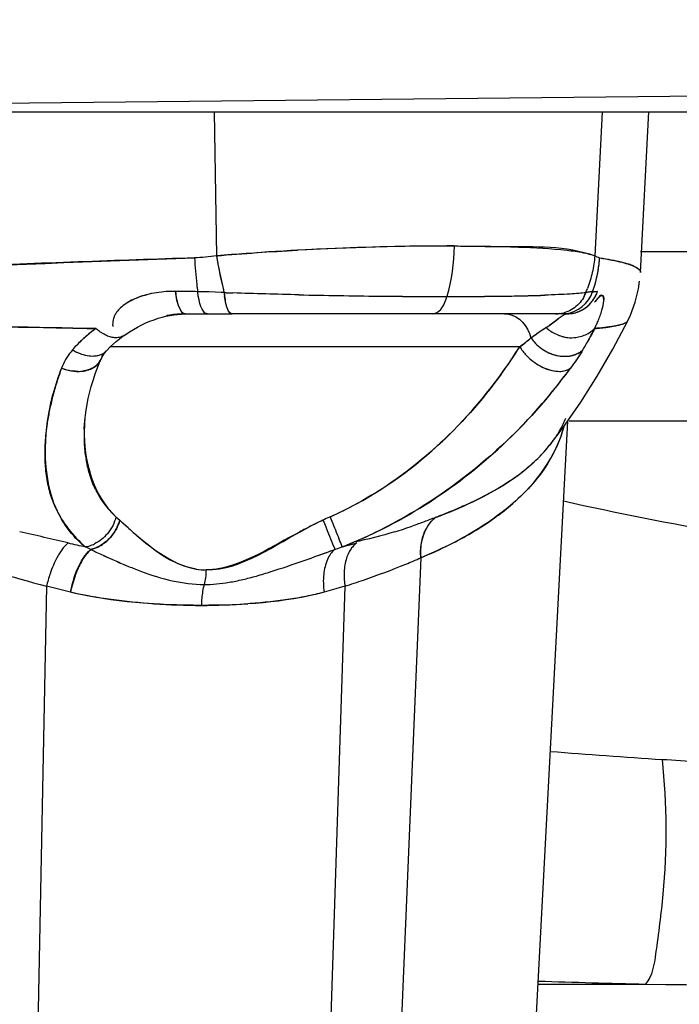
# Model space of a CAD drawing. Header units: inches. Extents: x 22575 to 24734, y 6028 to 6659.
# Tile 148 of 163: x 24688.58 to 24690.12, y 6489.54 to 6491.84. Entities that reach past the tile are written whole.
import ezdxf

# ---------------------------------------------------------------- set-up
doc = ezdxf.new("R2010")
doc.units = ezdxf.units.IN
doc.header["$LTSCALE"] = 0.5
doc.header["$MEASUREMENT"] = 0

# ---------------------------------------------------------------- blocks, each defined once
blk = doc.blocks.new('Flygt Small 7 MGD')
at = {"color": 6, "linetype": 'Continuous'}
for p, q in [((24703.6017, 6488.661), (24698.8958, 6488.6112)), ((24698.4218, 6488.6112), (24709.0766, 6488.6112)), ((24701.2311, 6488.6108), (24701.2365, 6488.2743)), ((24702.1382, 6488.6108), (24702.121, 6488.2743)), ((24702.2279, 6488.2353), (24702.2476, 6488.6109)), ((24702.3884, 6488.2838), (24702.2279, 6488.2838)), ((24702.2035, 6488.2537), (24702.2044, 6488.2534)), ((24702.2035, 6488.2537), (24702.2042, 6488.2534)), ((24702.2154, 6488.1657), (24702.2234, 6488.1974)), ((24702.2234, 6488.1974), (24702.2257, 6488.2153)), ((24701.1519, 6488.1908), (24701.1404, 6488.1911)), ((24701.1663, 6488.1908), (24701.1519, 6488.1908)), ((24701.1937, 6488.1804), (24701.1923, 6488.1904)), ((24701.2055, 6488.1902), (24701.1923, 6488.1904)), ((24701.219, 6488.1899), (24701.2055, 6488.1902)), ((24701.2328, 6488.1894), (24701.219, 6488.1899)), ((24702.1115, 6488.1804), (24702.1158, 6488.1904)), ((24702.1274, 6488.1911), (24702.1143, 6488.1903)), ((24701.2627, 6488.1491), (24701.2605, 6488.1549)), ((24702.2042, 6488.1356), (24702.2154, 6488.1657)), ((24701.1543, 6488.1382), (24701.1638, 6488.1384)), ((24701.1638, 6488.1384), (24701.2728, 6488.1384)), ((24701.2653, 6488.1441), (24701.2627, 6488.1491)), ((24701.2676, 6488.1412), (24701.2653, 6488.1441)), ((24702.0546, 6488.1384), (24702.0291, 6488.1384)), ((24702.0507, 6488.1375), (24702.049, 6488.1366)), ((24702.0521, 6488.138), (24702.0507, 6488.1375)), ((24702.0546, 6488.1384), (24702.0521, 6488.138)), ((24702.1979, 6488.1224), (24702.2042, 6488.1356)), ((24700.8615, 6488.106), (24700.9005, 6488.1053)), ((24700.9005, 6488.1053), (24700.9328, 6488.1047)), ((24700.9328, 6488.1047), (24700.9545, 6488.1043)), ((24701.0422, 6488.1022), (24701.0517, 6488.1076)), ((24702.0295, 6488.1224), (24702.0154, 6488.1119)), ((24702.0355, 6488.1271), (24702.0295, 6488.1224)), ((24702.1503, 6488.1075), (24702.1519, 6488.1077)), ((24702.1504, 6488.1076), (24702.1519, 6488.1078)), ((24702.1519, 6488.1078), (24702.1649, 6488.1098)), ((24702.1629, 6488.0557), (24702.198, 6488.1225)), ((24702.1922, 6488.1175), (24702.1941, 6488.1185)), ((24701.0205, 6488.0882), (24701.0204, 6488.0882)), ((24701.0205, 6488.0882), (24701.033, 6488.0966)), ((24701.0205, 6488.0882), (24701.033, 6488.0965)), ((24701.033, 6488.0965), (24701.0422, 6488.1022)), ((24701.9684, 6488.0927), (24701.9716, 6488.0823)), ((24701.9759, 6488.0852), (24701.9716, 6488.0823)), ((24701.9456, 6488.0618), (24700.9882, 6488.0618)), ((24700.9746, 6488.0469), (24700.9791, 6488.0523)), ((24700.9791, 6488.0523), (24700.979, 6488.0523)), ((24702.0812, 6488.0359), (24702.0816, 6488.0364)), ((24702.0843, 6488.0406), (24702.0846, 6488.0411)), ((24702.0873, 6488.0453), (24702.0876, 6488.0456)), ((24702.0902, 6488.0499), (24702.0904, 6488.0501)), ((24702.1268, 6487.9928), (24702.1629, 6488.0557)), ((24700.9595, 6488.016), (24700.9644, 6488.0285)), ((24700.9662, 6488.0328), (24700.9661, 6488.0326)), ((24702.0679, 6488.0167), (24702.0681, 6488.0169)), ((24702.0713, 6488.0215), (24702.0716, 6488.0219)), ((24702.0747, 6488.0263), (24702.0751, 6488.0268)), ((24702.078, 6488.0311), (24702.0784, 6488.0317)), ((24700.9486, 6487.9852), (24700.9528, 6487.9984)), ((24700.9362, 6487.9403), (24700.9434, 6487.9689)), ((24700.9434, 6487.9689), (24700.9486, 6487.9852)), ((24700.9312, 6487.9136), (24700.9362, 6487.9403)), ((24700.9282, 6487.8891), (24700.9298, 6487.902)), ((24700.9298, 6487.902), (24700.9312, 6487.9136)), ((24700.9271, 6487.8693), (24700.9282, 6487.8891)), ((24700.9271, 6487.8693), (24700.9282, 6487.8891)), ((24701.9767, 6486.3442), (24702.0577, 6487.8879)), ((24702.4091, 6487.8879), (24702.0608, 6487.8879)), ((24700.9271, 6487.869), (24700.9271, 6487.8693)), ((24702.0153, 6487.831), (24702.0469, 6487.8724)), ((24702.0154, 6487.8312), (24702.0153, 6487.831)), ((24701.0011, 6487.6641), (24701.0098, 6487.6561)), ((24700.8893, 6487.6028), (24700.8333, 6487.6158)), ((24701.714, 6487.568), (24701.6626, 6486.3441)), ((24700.8388, 6487.5013), (24700.816, 6486.3441)), ((24700.8698, 6487.4935), (24700.8573, 6487.4966)), ((24700.8822, 6487.4905), (24700.8698, 6487.4935)), ((24700.8947, 6487.4875), (24700.8822, 6487.4905)), ((24701.5365, 6487.5013), (24701.499, 6486.3441)), ((24701.515, 6487.4951), (24701.5042, 6487.492)), ((24701.5258, 6487.4982), (24701.515, 6487.4951)), ((24701.5365, 6487.5013), (24701.5258, 6487.4982)), ((24701.9885, 6486.5705), (24702.2396, 6486.5705))]:
    blk.add_line(p, q, dxfattribs=at)
at = {"color": 7, "linetype": 'Continuous'}
for p, q in [((24701.1519, 6488.1911), (24701.1403, 6488.1914)), ((24701.1519, 6488.1909), (24701.1404, 6488.1911)), ((24701.1692, 6488.1907), (24701.1519, 6488.1911)), ((24701.1924, 6488.1901), (24701.1692, 6488.1907)), ((24702.0291, 6488.1384), (24701.2728, 6488.1384)), ((24702.0521, 6488.138), (24702.0546, 6488.1384)), ((24700.9328, 6488.1047), (24700.9003, 6488.1053)), ((24700.9545, 6488.1043), (24700.9328, 6488.1047)), ((24701.9716, 6488.0823), (24701.9759, 6488.0852)), ((24701.489, 6487.6579), (24701.4852, 6487.6561)), ((24701.4929, 6487.6597), (24701.489, 6487.6579)), ((24701.4967, 6487.6615), (24701.4929, 6487.6597)), ((24701.5068, 6487.6529), (24701.5024, 6487.6641)), ((24701.5078, 6487.601), (24701.5118, 6487.5905)), ((24701.5118, 6487.5905), (24701.5129, 6487.5874)), ((24701.5129, 6487.5874), (24701.5305, 6487.5937))]:
    blk.add_line(p, q, dxfattribs=at)
at = {"color": 6, "linetype": 'Continuous'}
for points in [[(24701.1923, 6488.1904), (24701.1865, 6488.1906), (24701.1808, 6488.1907), (24701.175, 6488.1908), (24701.1692, 6488.1908), (24701.1663, 6488.1908)], [(24701.2055, 6488.1447), (24701.2026, 6488.1495), (24701.1999, 6488.1556), (24701.1975, 6488.1628), (24701.1954, 6488.1711), (24701.1937, 6488.1804)], [(24701.254, 6488.1885), (24701.2469, 6488.1888), (24701.2328, 6488.1894)], [(24702.0915, 6488.1556), (24702.0992, 6488.1628), (24702.1059, 6488.1711), (24702.1115, 6488.1804)], [(24702.1143, 6488.1903), (24702.1127, 6488.1902), (24702.1111, 6488.19), (24702.1094, 6488.1899), (24702.1076, 6488.1896), (24702.1058, 6488.1894), (24702.1039, 6488.1891), (24702.102, 6488.1888), (24702.1, 6488.1885)], [(24702.0435, 6488.1384), (24702.0538, 6488.1391), (24702.0639, 6488.1412), (24702.0737, 6488.1447), (24702.0829, 6488.1495), (24702.0915, 6488.1556)], [(24701.0806, 6488.1214), (24701.0901, 6488.125), (24701.0995, 6488.1282)], [(24701.0995, 6488.1282), (24701.1088, 6488.1309), (24701.118, 6488.1332)], [(24701.118, 6488.1332), (24701.1272, 6488.135), (24701.1363, 6488.1365), (24701.1453, 6488.1375), (24701.1542, 6488.1382)], [(24701.2149, 6488.1384), (24701.2117, 6488.1391), (24701.2085, 6488.1412), (24701.2055, 6488.1447)], [(24701.9098, 6488.1384), (24701.9189, 6488.1377), (24701.9279, 6488.1353), (24701.9365, 6488.1314), (24701.9446, 6488.126), (24701.9519, 6488.1194), (24701.9584, 6488.1115), (24701.9639, 6488.1025), (24701.9684, 6488.0927)], [(24701.0517, 6488.1076), (24701.0614, 6488.1127), (24701.071, 6488.1173), (24701.0806, 6488.1214)], [(24700.9791, 6488.0523), (24700.9883, 6488.062), (24701.0019, 6488.0742), (24701.0174, 6488.0861), (24701.0204, 6488.0882)], [(24700.8864, 6488.0365), (24700.8835, 6488.0317), (24700.8808, 6488.0269), (24700.8783, 6488.022), (24700.876, 6488.017), (24700.874, 6488.0119)], [(24700.8996, 6488.0545), (24700.8961, 6488.0501), (24700.8927, 6488.0457), (24700.8894, 6488.0411), (24700.8864, 6488.0365)], [(24700.9662, 6488.0328), (24700.967, 6488.0347), (24700.9704, 6488.0408), (24700.9746, 6488.0469)], [(24700.9528, 6487.9984), (24700.9643, 6488.0285), (24700.9661, 6488.0327)], [(24702.0469, 6487.8724), (24702.0886, 6487.9323), (24702.1268, 6487.9928)], [(24700.8573, 6487.4966), (24700.8449, 6487.4997), (24700.8388, 6487.5013)], [(24701.5042, 6487.492), (24701.4932, 6487.489), (24701.4877, 6487.4875)]]:
    blk.add_lwpolyline(points, dxfattribs=at)
at = {"color": 7, "linetype": 'Continuous'}
for points in [[(24702.0843, 6488.0406), (24702.0812, 6488.0359), (24702.078, 6488.0311), (24702.0747, 6488.0263), (24702.0713, 6488.0215), (24702.0679, 6488.0167), (24702.0644, 6488.0119)], [(24702.0931, 6488.0545), (24702.0902, 6488.0499), (24702.0873, 6488.0453), (24702.0843, 6488.0406)], [(24701.5024, 6487.6641), (24701.5005, 6487.6632), (24701.4967, 6487.6615)]]:
    blk.add_lwpolyline(points, dxfattribs=at)
at = {"color": 6, "linetype": 'Continuous'}
blk.add_circle((24703.7492, 6495.3041), 10.6496, dxfattribs=at)
for centre, radius, start, end in [((24703.7492, 6494.6348), 11.5158, 92.40024, 267.59984), ((24703.7492, 6495.3041), 10.8465, 92.54966, 87.45034), ((24703.7492, 6495.3041), 10.8234, 92.54964, 87.45036), ((24703.7492, 6495.3041), 10.4602, 105.90433, 254.09567), ((24703.7492, 6495.3041), 10.303, 105.90432, 254.09568), ((24703.7492, 6495.3041), 10.5118, 181.55693, 256.85125), ((24701.7924, 6481.3975), 6.8998, 90.00262, 93.05463), ((24703.6435, 6414.0155), 74.2948, 91.896511, 92.316895), ((24702.0987, 6488.4061), 0.8723, 188.6955, 193.8265), ((24701.8489, 6488.2864), 0.2837, 343.8688, 354.7843), ((24702.1524, 6488.1077), 0.1547, 70.7238, 71.3584), ((24702.2204, 6488.2357), 0.00756, 6.6582, 14.1016), ((24702.2206, 6488.2357), 0.00733, 357.0179, 6.6337), ((24701.8554, 6488.2844), 0.2769, 340.1571, 342.0212), ((24701.8523, 6488.2854), 0.2801, 342.0208, 343.8649), ((24701.1335, 6487.9552), 0.2359, 99.1292, 104.8404), ((24701.135, 6487.947), 0.2442, 93.872, 99.1751), ((24701.1339, 6487.9653), 0.2259, 88.3593, 93.9101), ((24701.4711, 6493.2788), 5.0949, 267.5587, 267.7898), ((24701.4711, 6493.278), 5.0942, 267.5584, 267.7896), ((24701.4747, 6488.2105), 0.2218, 185.6989, 188.2143), ((24701.4477, 6488.2066), 0.1945, 188.1945, 190.8273), ((24701.8296, 6506.3422), 18.1634, 268.73535, 269.32638), ((24701.8295, 6506.3402), 18.1614, 268.73531, 269.3264), ((24701.7775, 6502.4107), 14.2314, 269.34976, 269.79125), ((24701.7775, 6502.41), 14.2308, 269.34975, 269.79126), ((24701.7755, 6501.8479), 13.6686, 269.79096, 269.99879), ((24701.7755, 6501.8476), 13.6684, 269.79095, 269.99879), ((24701.7755, 6499.2299), 11.0507, 269.99867, 270.51766), ((24701.7755, 6499.2296), 11.0503, 269.99866, 270.51766), ((24701.8118, 6495.0066), 6.8272, 270.53349, 270.91886), ((24701.8118, 6495.0061), 6.8267, 270.5335, 270.91889), ((24701.8382, 6493.3365), 5.1569, 270.9227, 271.4048), ((24701.8382, 6493.3363), 5.1567, 270.9227, 271.4048), ((24701.8664, 6492.1997), 4.0197, 271.4011, 271.9621), ((24701.8664, 6492.1994), 4.0195, 271.401, 271.9621), ((24702.028, 6488.2157), 0.0769, 331.3462, 339.2771), ((24702.0528, 6488.2166), 0.0788, 332.8896, 333.1048), ((24702.0541, 6488.2153), 0.077, 301.8421, 309.9383), ((24702.0535, 6488.216), 0.0779, 309.9409, 317.6459), ((24702.053, 6488.2164), 0.0785, 325.0526, 325.4791), ((24701.1656, 6487.8752), 0.2633, 93.4992, 100.0047), ((24701.164, 6487.8959), 0.2425, 91.4146, 93.4377), ((24701.1638, 6487.9049), 0.2336, 89.9967, 91.4121), ((24702.0546, 6488.2141), 0.0757, 277.8989, 285.8865), ((24702.0545, 6488.2146), 0.0762, 285.8661, 301.8887), ((24701.5639, 6525.3569), 37.2575, 268.18878, 268.91973), ((24701.1321, 6487.8524), 0.3082, 125.1815, 126.7173), ((24701.0382, 6488.1147), 0.0448, 171.9275, 181.6251), ((24701.0408, 6488.1147), 0.0474, 181.6069, 186.9609), ((24702.7368, 6486.9929), 1.3312, 123.23, 124.0789), ((24701.8604, 6488.3307), 0.2681, 303.2279, 305.3269), ((24701.7784, 6488.2645), 0.3775, 334.0764, 334.8892), ((24702.1769, 6488.1472), 0.0334, 295.4758, 297.1235), ((24701.1266, 6487.8592), 0.2994, 131.1375, 132.4262), ((24701.1287, 6487.8569), 0.3026, 128.8284, 131.1359), ((24701.1307, 6487.8543), 0.3059, 126.7165, 128.829), ((24700.4009, 6490.042), 2.5115, 308.4727, 308.7128), ((24703.2495, 6486.2367), 2.2448, 124.3156, 124.566), ((24703.0176, 6486.5764), 1.8335, 124.0526, 124.315), ((24702.066, 6488.1634), 0.0807, 274.8192, 284.5719), ((24701.6538, 6488.3275), 0.5171, 331.1991, 332.5668), ((24701.7252, 6488.2905), 0.4366, 332.5632, 334.0595), ((24701.1153, 6487.8704), 0.2836, 137.8286, 139.5074), ((24701.12, 6487.8661), 0.2899, 134.5527, 137.8231), ((24701.1243, 6487.8617), 0.296, 132.4245, 134.5573), ((24700.8615, 6488.7504), 1.2844, 325.8371, 327.5759), ((24700.9035, 6489.4067), 1.7014, 307.7731, 308.2857), ((24700.621, 6489.765), 2.1577, 308.2782, 308.4722), ((24701.5504, 6488.3848), 0.6353, 328.6682, 331.1627), ((24702.0587, 6488.0907), 0.0499, 302.3759, 313.5058), ((24700.9233, 6488.0543), 0.0484, 298.0862, 310.1452), ((24700.8884, 6488.7321), 1.2518, 324.0678, 325.8377), ((24700.9157, 6488.115), 0.1113, 247.9518, 254.7105), ((24700.9141, 6488.1088), 0.1048, 254.6609, 261.9587), ((24700.9122, 6488.0897), 0.0857, 270.2047, 278.5348), ((24700.8574, 6488.905), 1.5015, 320.8441, 323.4981), ((24700.9716, 6488.8124), 1.3545, 318.3493, 320.8319), ((24701.3307, 6487.8073), 0.4962, 171.9769, 177.1481), ((24701.3818, 6487.8008), 0.5477, 171.2021, 172.0463), ((24701.3859, 6487.8568), 0.459, 176.2881, 178.4361), ((24701.8246, 6487.9894), 0.2475, 330.515, 337.5045), ((24701.7386, 6487.9612), 0.3222, 342.3347, 344.5759), ((24701.3499, 6487.8577), 0.423, 178.4767, 180.9224), ((24701.3235, 6487.8574), 0.3966, 180.9344, 182.3137), ((24701.8008, 6488.0035), 0.2752, 324.7852, 327.6166), ((24701.8119, 6487.9964), 0.262, 327.6181, 330.5432), ((24701.7676, 6488.0286), 0.3168, 318.5458, 321.4251), ((24701.7823, 6488.0167), 0.2979, 321.463, 323.5551), ((24701.7912, 6488.0102), 0.2868, 323.5607, 324.7954), ((24701.2448, 6487.8505), 0.3175, 188.2605, 189.2267), ((24701.7433, 6488.0503), 0.3494, 314.3709, 318.5212), ((24701.204, 6487.8099), 0.3694, 182.7039, 183.6657), ((24701.6818, 6488.1167), 0.4399, 307.7793, 311.3444), ((24701.7141, 6488.0799), 0.391, 311.359, 314.3875), ((24701.6467, 6488.1618), 0.4971, 305.1497, 307.7944), ((24701.5587, 6488.2958), 0.6574, 299.5216, 301.8261), ((24701.6058, 6488.2203), 0.5684, 301.8057, 305.1286), ((24701.1512, 6487.8238), 0.2198, 205.8565, 206.9436), ((24701.1475, 6487.8219), 0.2157, 206.9399, 209.3624), ((24701.1406, 6487.8179), 0.2078, 209.3389, 216.4473), ((24701.5056, 6488.3902), 0.7658, 296.5242, 299.5005), ((24701.0819, 6487.7879), 0.2449, 199.135, 201.8432), ((24701.0754, 6487.7853), 0.2379, 201.8512, 205.3565), ((24701.1389, 6487.8169), 0.2058, 216.4992, 227.9518), ((24701.1305, 6488.4981), 0.9132, 294.0367, 298.1853), ((24701.4497, 6488.5013), 0.8901, 294.6768, 296.5484), ((24703.7492, 6495.3041), 7.7912, 257.38568, 260.1979), ((24701.5395, 6488.1474), 0.5972, 304.8426, 309.4674), ((24702.365, 6485.8425), 2.0157, 116.5365, 117.1715), ((24702.1713, 6486.2305), 1.5821, 115.6998, 116.5377), ((24697.2847, 6472.3499), 15.6729, 76.91356, 77.1286), ((24702.6413, 6485.3034), 2.6215, 117.1649, 117.5187), ((24701.111, 6488.6643), 1.1499, 293.9267, 296.5537), ((24701.3503, 6488.6205), 1.037, 286.9995, 289.3582), ((24701.5958, 6490.6654), 3.1431, 257.0114, 257.7644), ((24701.1225, 6488.6381), 1.1212, 291.3353, 293.929), ((24701.0972, 6489.2828), 1.7437, 284.6434, 285.5352), ((24701.2992, 6488.5647), 1.0796, 292.5964, 296.572), ((24700.1416, 6486.006), 1.7726, 63.1459, 63.6022), ((24701.7334, 6489.2279), 1.8213, 244.2536, 245.262), ((24697.473, 6498.7714), 11.8913, 289.6622, 289.86049), ((24701.0794, 6489.3507), 1.814, 284.4002, 284.6475), ((24701.8487, 6487.5815), 0.1354, 180.4003, 185.7428), ((24701.6444, 6489.0347), 1.6086, 245.2629, 246.4125), ((24701.6114, 6488.9611), 1.5279, 245.2327, 247.6554), ((24701.5835, 6488.8953), 1.4564, 246.4135, 247.6853), ((24700.9602, 6489.3109), 1.899, 289.0582, 292.2389), ((24701.0607, 6489.0624), 1.631, 292.275, 293.6141), ((24701.1451, 6487.4297), 0.3146, 161.3024, 164.073), ((24701.2119, 6487.6787), 0.1392, 260.342, 269.9143), ((24701.7084, 6487.527), 0.1738, 178.8229, 183.6138), ((24701.1334, 6487.4329), 0.3025, 164.0533, 166.9321), ((24701.7115, 6487.5271), 0.1769, 183.5856, 188.3791), ((24700.8913, 6489.5055), 2.1055, 287.8452, 289.1007), ((24701.2001, 6489.1588), 1.7021, 266.2832, 270.0186), ((24701.4308, 6487.4506), 0.2302, 174.3144, 178.4827), ((24701.2024, 6489.0416), 1.5849, 269.9349, 273.8648), ((24703.5549, 6506.4952), 19.441, 265.46307, 266.23466), ((24704.1593, 6515.4072), 28.3732, 266.19871, 266.54869), ((24703.162, 6522.5509), 35.9922, 268.13226, 268.5315), ((24703.7492, 6606.0751), 119.5141, 269.276274, 270.723726)]:
    blk.add_arc(centre, radius, start, end, dxfattribs=at)
at = {"color": 7, "linetype": 'Continuous'}
for centre, radius, start, end in [((24701.7862, 6481.7488), 6.5486, 89.94829, 94.81515), ((24702.0311, 6488.3104), 0.8473, 182.7606, 186.9702), ((24702.1069, 6488.4077), 0.8806, 188.7152, 189.3582), ((24701.8553, 6488.2857), 0.2772, 354.8024, 356.6651), ((24702.1147, 6488.409), 0.8885, 189.3579, 189.9951), ((24702.0884, 6488.4039), 0.8617, 189.9668, 193.8476), ((24701.849, 6488.2864), 0.2836, 342.0351, 352.959), ((24701.8521, 6488.286), 0.2805, 352.9601, 354.8029), ((24701.961, 6488.3023), 0.7768, 187.0083, 187.7003), ((24701.9324, 6488.2985), 0.7479, 187.7006, 188.3068), ((24702.0003, 6488.3829), 0.7712, 193.8954, 194.5979), ((24701.8435, 6488.2962), 0.2781, 337.2138, 339.2501), ((24701.8552, 6488.2845), 0.2771, 340.1567, 342.0133), ((24701.4749, 6488.2105), 0.2219, 185.6993, 188.1744), ((24701.9909, 6489.4467), 1.2627, 275.674, 276.2085), ((24702.0528, 6488.2166), 0.0788, 325.0496, 332.8896), ((24702.0518, 6488.2171), 0.0799, 332.8787, 341.0314), ((24702.0538, 6488.2156), 0.0774, 302.079, 317.6692), ((24702.053, 6488.2164), 0.0785, 317.6501, 325.0526), ((24701.1639, 6487.9017), 0.2368, 90.0086, 92.6668), ((24702.0283, 6488.2147), 0.0763, 278.1671, 285.8003), ((24702.0545, 6488.2144), 0.076, 270.035, 302.1235), ((24701.149, 6487.8304), 0.3359, 125.3776, 126.8506), ((24702.6224, 6487.1664), 1.1234, 123.1989, 123.4239), ((24701.1342, 6487.8497), 0.3117, 126.7911, 132.9499), ((24700.7036, 6489.662), 2.0257, 307.8178, 308.7527), ((24702.9411, 6486.6875), 1.6986, 123.497, 124.6279), ((24701.5389, 6488.3923), 0.6489, 328.6353, 329.2526), ((24701.5752, 6488.3708), 0.6068, 329.2451, 330.5162), ((24700.959, 6488.1464), 0.1094, 237.1737, 243.4588), ((24701.4777, 6487.7809), 0.6465, 159.067, 164.8426), ((24700.9629, 6488.8207), 1.3666, 320.4634, 323.7105), ((24701.3912, 6487.8565), 0.4643, 175.6482, 178.427), ((24701.739, 6487.9611), 0.3219, 340.8443, 344.5967), ((24701.1306, 6488.4979), 0.913, 294.0364, 298.3191), ((24700.9241, 6487.6773), 0.0884, 338.9234, 346.1036), ((24702.2333, 6486.1038), 1.7232, 115.7313, 117.0743), ((24701.0737, 6487.7771), 0.2332, 220.7201, 231.8354), ((24701.11, 6488.6649), 1.1507, 291.4351, 295.4403), ((24700.9154, 6487.6738), 0.0814, 287.6683, 295.8595), ((24700.9177, 6487.6667), 0.074, 279.3212, 287.6614)]:
    blk.add_arc(centre, radius, start, end, dxfattribs=at)
at = {"color": 6, "linetype": 'Continuous'}
for points, knots in [([(24692.8973, 6495.2987), (24692.8966, 6493.9614), (24693.4005, 6491.2602), (24695.5714, 6487.7792), (24698.8545, 6485.3192), (24701.5034, 6484.5877), (24702.836, 6484.4751)], [0, 0, 0, 0, 0.249994, 0.499995, 0.749999, 1, 1, 1, 1]), ([(24703.267, 6483.3399), (24701.927, 6483.3961), (24699.238, 6483.9887), (24695.7673, 6486.2186), (24693.2713, 6489.5341), (24692.49, 6492.2117), (24692.349, 6493.5681)], [0, 0, 0, 0, 0.248074, 0.497134, 0.747753, 1, 1, 1, 1]), ([(24701.2365, 6488.2743), (24701.2278, 6488.273), (24701.2106, 6488.271), (24701.1933, 6488.2698), (24701.1848, 6488.2696)], [0, 0, 0, 0, 0.506188, 1, 1, 1, 1]), ([(24702.0553, 6488.2876), (24702.0684, 6488.2861), (24702.0905, 6488.283), (24702.1125, 6488.2778), (24702.121, 6488.2743)], [0, 0, 0, 0, 0.589437, 1, 1, 1, 1]), ([(24702.1321, 6488.2696), (24702.1302, 6488.2699), (24702.1263, 6488.2711), (24702.1228, 6488.2731), (24702.121, 6488.2743)], [0, 0, 0, 0, 0.469694, 1, 1, 1, 1]), ([(24702.1321, 6488.2696), (24702.1417, 6488.268), (24702.1594, 6488.265), (24702.1769, 6488.2612), (24702.1847, 6488.2593)], [0, 0, 0, 0, 0.546568, 1, 1, 1, 1]), ([(24702.1847, 6488.2593), (24702.1878, 6488.2585), (24702.1935, 6488.2569), (24702.1992, 6488.2552), (24702.2019, 6488.2543)], [0, 0, 0, 0, 0.528544, 1, 1, 1, 1]), ([(24702.2044, 6488.2534), (24702.2075, 6488.2523), (24702.2131, 6488.2501), (24702.2184, 6488.2473), (24702.2206, 6488.2458)], [0, 0, 0, 0, 0.556587, 1, 1, 1, 1]), ([(24702.2206, 6488.2458), (24702.2223, 6488.2447), (24702.2253, 6488.2424), (24702.2273, 6488.2391), (24702.2277, 6488.2375)], [0, 0, 0, 0, 0.569002, 1, 1, 1, 1]), ([(24701.0731, 6488.1832), (24701.0605, 6488.1799), (24701.0374, 6488.1716), (24701.0165, 6488.1578), (24701.0087, 6488.1496)], [0, 0, 0, 0, 0.53327, 1, 1, 1, 1]), ([(24701.1482, 6488.1559), (24701.1463, 6488.1608), (24701.143, 6488.1724), (24701.1411, 6488.1844), (24701.1404, 6488.1911)], [0, 0, 0, 0, 0.438229, 1, 1, 1, 1]), ([(24701.7407, 6488.1384), (24701.7483, 6488.1384), (24701.7658, 6488.1506), (24701.7723, 6488.1685), (24701.7752, 6488.1792)], [0, 0, 0, 0, 0.403548, 1, 1, 1, 1]), ([(24702.063, 6488.185), (24702.0539, 6488.1844), (24702.0343, 6488.1834), (24702.0146, 6488.1827), (24702.004, 6488.1823)], [0, 0, 0, 0, 0.462348, 1, 1, 1, 1]), ([(24702.063, 6488.185), (24702.0539, 6488.1844), (24702.0343, 6488.1834), (24702.0146, 6488.1827), (24702.004, 6488.1823)], [0, 0, 0, 0, 0.462348, 1, 1, 1, 1]), ([(24702.1, 6488.1885), (24702.0945, 6488.1877), (24702.0822, 6488.1863), (24702.0698, 6488.1854), (24702.063, 6488.185)], [0, 0, 0, 0, 0.449843, 1, 1, 1, 1]), ([(24702.1421, 6488.1689), (24702.1426, 6488.1733), (24702.1383, 6488.192), (24702.1253, 6488.172), (24702.1204, 6488.1656)], [0, 0, 0, 0, 0.356303, 1, 1, 1, 1]), ([(24702.132, 6488.1786), (24702.1301, 6488.177), (24702.1261, 6488.1728), (24702.1224, 6488.1683), (24702.1204, 6488.1656)], [0, 0, 0, 0, 0.418815, 1, 1, 1, 1]), ([(24702.1421, 6488.1689), (24702.1425, 6488.1728), (24702.1442, 6488.1837), (24702.1343, 6488.1805), (24702.132, 6488.1786)], [0, 0, 0, 0, 0.571345, 1, 1, 1, 1]), ([(24701.1638, 6488.1384), (24701.1605, 6488.1384), (24701.1532, 6488.144), (24701.15, 6488.1514), (24701.1482, 6488.1559)], [0, 0, 0, 0, 0.405825, 1, 1, 1, 1]), ([(24701.2605, 6488.1549), (24701.2597, 6488.1572), (24701.2583, 6488.1623), (24701.2572, 6488.1673), (24701.2567, 6488.17)], [0, 0, 0, 0, 0.473821, 1, 1, 1, 1]), ([(24702.1284, 6488.1213), (24702.132, 6488.1297), (24702.1375, 6488.1453), (24702.1415, 6488.1615), (24702.1421, 6488.1689)], [0, 0, 0, 0, 0.550148, 1, 1, 1, 1]), ([(24702.1284, 6488.1213), (24702.132, 6488.1297), (24702.1375, 6488.1453), (24702.1415, 6488.1615), (24702.1421, 6488.1689)], [0, 0, 0, 0, 0.550153, 1, 1, 1, 1]), ([(24700.998, 6488.1347), (24700.997, 6488.1325), (24700.9952, 6488.128), (24700.9941, 6488.1234), (24700.9938, 6488.121)], [0, 0, 0, 0, 0.500229, 1, 1, 1, 1]), ([(24700.998, 6488.1346), (24700.997, 6488.1325), (24700.9952, 6488.128), (24700.9941, 6488.1233), (24700.9938, 6488.121)], [0, 0, 0, 0, 0.500246, 1, 1, 1, 1]), ([(24701.0087, 6488.1496), (24701.0065, 6488.1473), (24701.0025, 6488.1426), (24700.9994, 6488.1373), (24700.998, 6488.1347)], [0, 0, 0, 0, 0.510286, 1, 1, 1, 1]), ([(24701.2702, 6488.1391), (24701.2698, 6488.1394), (24701.2688, 6488.14), (24701.268, 6488.1407), (24701.2676, 6488.1412)], [0, 0, 0, 0, 0.468777, 1, 1, 1, 1]), ([(24701.2728, 6488.1384), (24701.2724, 6488.1384), (24701.2715, 6488.1385), (24701.2706, 6488.1389), (24701.2702, 6488.1391)], [0, 0, 0, 0, 0.479735, 1, 1, 1, 1]), ([(24700.965, 6488.0959), (24700.9632, 6488.0972), (24700.9596, 6488.0999), (24700.9562, 6488.1028), (24700.9545, 6488.1043)], [0, 0, 0, 0, 0.49132, 1, 1, 1, 1]), ([(24700.965, 6488.0959), (24700.9632, 6488.0972), (24700.9596, 6488.0999), (24700.9562, 6488.1028), (24700.9545, 6488.1043)], [0, 0, 0, 0, 0.49132, 1, 1, 1, 1]), ([(24702.0073, 6488.1064), (24702.0107, 6488.1033), (24702.0182, 6488.0975), (24702.0265, 6488.0929), (24702.031, 6488.0909)], [0, 0, 0, 0, 0.479, 1, 1, 1, 1]), ([(24702.1107, 6488.0962), (24702.1124, 6488.0974), (24702.1157, 6488.1), (24702.1188, 6488.1028), (24702.1202, 6488.1043)], [0, 0, 0, 0, 0.510617, 1, 1, 1, 1]), ([(24702.1202, 6488.1043), (24702.1217, 6488.107), (24702.1245, 6488.1127), (24702.1271, 6488.1184), (24702.1284, 6488.1213)], [0, 0, 0, 0, 0.491222, 1, 1, 1, 1]), ([(24702.1202, 6488.1043), (24702.1255, 6488.1048), (24702.1356, 6488.1057), (24702.1457, 6488.1069), (24702.1504, 6488.1076)], [0, 0, 0, 0, 0.528301, 1, 1, 1, 1]), ([(24702.1649, 6488.1098), (24702.1684, 6488.1104), (24702.1748, 6488.1117), (24702.1811, 6488.1133), (24702.1839, 6488.1142)], [0, 0, 0, 0, 0.546124, 1, 1, 1, 1]), ([(24702.1839, 6488.1142), (24702.1853, 6488.1146), (24702.1878, 6488.1155), (24702.1902, 6488.1165), (24702.1913, 6488.117)], [0, 0, 0, 0, 0.535749, 1, 1, 1, 1]), ([(24700.9761, 6488.0893), (24700.9742, 6488.0903), (24700.9704, 6488.0923), (24700.9668, 6488.0947), (24700.965, 6488.0959)], [0, 0, 0, 0, 0.486753, 1, 1, 1, 1]), ([(24700.9761, 6488.0893), (24700.9742, 6488.0903), (24700.9704, 6488.0923), (24700.9668, 6488.0947), (24700.965, 6488.0959)], [0, 0, 0, 0, 0.486753, 1, 1, 1, 1]), ([(24700.9976, 6488.0829), (24700.9941, 6488.0832), (24700.9867, 6488.0847), (24700.9797, 6488.0875), (24700.9761, 6488.0893)], [0, 0, 0, 0, 0.461755, 1, 1, 1, 1]), ([(24700.9976, 6488.0829), (24700.9941, 6488.0832), (24700.9867, 6488.0847), (24700.9797, 6488.0875), (24700.9761, 6488.0893)], [0, 0, 0, 0, 0.461755, 1, 1, 1, 1]), ([(24701.0204, 6488.0882), (24701.0171, 6488.0859), (24701.0096, 6488.0828), (24701.0015, 6488.0825), (24700.9976, 6488.0829)], [0, 0, 0, 0, 0.499964, 1, 1, 1, 1]), ([(24701.0204, 6488.0882), (24701.0171, 6488.0859), (24701.0096, 6488.0828), (24701.0015, 6488.0825), (24700.9976, 6488.0829)], [0, 0, 0, 0, 0.499965, 1, 1, 1, 1]), ([(24701.9716, 6488.0823), (24701.9727, 6488.0806), (24701.975, 6488.0775), (24701.9775, 6488.0744), (24701.9788, 6488.0729)], [0, 0, 0, 0, 0.497133, 1, 1, 1, 1]), ([(24701.9716, 6488.0823), (24701.9727, 6488.0806), (24701.975, 6488.0775), (24701.9775, 6488.0744), (24701.9788, 6488.0729)], [0, 0, 0, 0, 0.497133, 1, 1, 1, 1]), ([(24702.031, 6488.0909), (24702.0375, 6488.0879), (24702.0512, 6488.0833), (24702.0656, 6488.0824), (24702.0728, 6488.083)], [0, 0, 0, 0, 0.497892, 1, 1, 1, 1]), ([(24702.031, 6488.0909), (24702.0396, 6488.087), (24702.0579, 6488.0814), (24702.0772, 6488.0829), (24702.0863, 6488.0853)], [0, 0, 0, 0, 0.499575, 1, 1, 1, 1]), ([(24702.0863, 6488.0853), (24702.0907, 6488.0864), (24702.0992, 6488.0894), (24702.1071, 6488.0938), (24702.1107, 6488.0962)], [0, 0, 0, 0, 0.511724, 1, 1, 1, 1]), ([(24701.9456, 6488.0618), (24701.9477, 6488.0583), (24701.9522, 6488.0513), (24701.9576, 6488.045), (24701.9604, 6488.042)], [0, 0, 0, 0, 0.490685, 1, 1, 1, 1]), ([(24701.9456, 6488.0618), (24701.9477, 6488.0583), (24701.9522, 6488.0513), (24701.9576, 6488.045), (24701.9604, 6488.042)], [0, 0, 0, 0, 0.490685, 1, 1, 1, 1]), ([(24701.9788, 6488.0729), (24701.983, 6488.0681), (24701.9924, 6488.0594), (24702.0032, 6488.0526), (24702.0088, 6488.0498)], [0, 0, 0, 0, 0.50877, 1, 1, 1, 1]), ([(24701.9788, 6488.0729), (24701.983, 6488.0681), (24701.9924, 6488.0594), (24702.0032, 6488.0526), (24702.0088, 6488.0498)], [0, 0, 0, 0, 0.50877, 1, 1, 1, 1]), ([(24700.9689, 6488.042), (24700.9686, 6488.0404), (24700.9679, 6488.0373), (24700.9668, 6488.0343), (24700.9662, 6488.0328)], [0, 0, 0, 0, 0.494719, 1, 1, 1, 1]), ([(24701.9604, 6488.042), (24701.9653, 6488.0368), (24701.9756, 6488.0276), (24701.9871, 6488.0201), (24701.9929, 6488.017)], [0, 0, 0, 0, 0.518727, 1, 1, 1, 1]), ([(24701.9604, 6488.042), (24701.9653, 6488.0368), (24701.9756, 6488.0276), (24701.9871, 6488.0201), (24701.9929, 6488.017)], [0, 0, 0, 0, 0.518727, 1, 1, 1, 1]), ([(24702.0088, 6488.0498), (24702.0126, 6488.0478), (24702.02, 6488.0446), (24702.0279, 6488.0423), (24702.0317, 6488.0414)], [0, 0, 0, 0, 0.520856, 1, 1, 1, 1]), ([(24702.0088, 6488.0498), (24702.0207, 6488.0437), (24702.0467, 6488.036), (24702.0744, 6488.0416), (24702.0854, 6488.0485)], [0, 0, 0, 0, 0.506065, 1, 1, 1, 1]), ([(24702.0317, 6488.0414), (24702.0371, 6488.0402), (24702.0486, 6488.0387), (24702.0601, 6488.0396), (24702.0658, 6488.0408)], [0, 0, 0, 0, 0.489298, 1, 1, 1, 1]), ([(24702.0658, 6488.0408), (24702.0693, 6488.0415), (24702.0761, 6488.0435), (24702.0824, 6488.0467), (24702.0854, 6488.0485)], [0, 0, 0, 0, 0.501151, 1, 1, 1, 1]), ([(24700.9611, 6488.0243), (24700.9601, 6488.0231), (24700.958, 6488.0206), (24700.9557, 6488.0184), (24700.9544, 6488.0174)], [0, 0, 0, 0, 0.493263, 1, 1, 1, 1]), ([(24700.966, 6488.0326), (24700.9654, 6488.0311), (24700.9639, 6488.0283), (24700.9621, 6488.0256), (24700.9611, 6488.0243)], [0, 0, 0, 0, 0.493214, 1, 1, 1, 1]), ([(24701.9929, 6488.017), (24701.9998, 6488.0132), (24702.0144, 6488.0069), (24702.0303, 6488.004), (24702.0381, 6488.004)], [0, 0, 0, 0, 0.50156, 1, 1, 1, 1]), ([(24701.9929, 6488.017), (24702.0044, 6488.0107), (24702.0276, 6488.0017), (24702.0552, 6488.0047), (24702.0644, 6488.0119)], [0, 0, 0, 0, 0.528103, 1, 1, 1, 1]), ([(24700.874, 6488.0119), (24700.8699, 6488.0008), (24700.8625, 6487.9786), (24700.856, 6487.9561), (24700.8531, 6487.9449)], [0, 0, 0, 0, 0.504769, 1, 1, 1, 1]), ([(24700.9125, 6488.0041), (24700.9103, 6488.0041), (24700.906, 6488.0042), (24700.9016, 6488.0047), (24700.8995, 6488.005)], [0, 0, 0, 0, 0.50228, 1, 1, 1, 1]), ([(24700.9362, 6488.0076), (24700.9344, 6488.007), (24700.9307, 6488.006), (24700.9269, 6488.0053), (24700.9249, 6488.005)], [0, 0, 0, 0, 0.495149, 1, 1, 1, 1]), ([(24700.946, 6488.0117), (24700.9445, 6488.0109), (24700.9413, 6488.0093), (24700.9379, 6488.0081), (24700.9362, 6488.0076)], [0, 0, 0, 0, 0.492753, 1, 1, 1, 1]), ([(24702.0381, 6488.004), (24702.043, 6488.0041), (24702.0523, 6488.0051), (24702.0609, 6488.0092), (24702.0644, 6488.0119)], [0, 0, 0, 0, 0.524588, 1, 1, 1, 1]), ([(24700.8531, 6487.9449), (24700.8505, 6487.9348), (24700.8458, 6487.9148), (24700.8421, 6487.8946), (24700.8406, 6487.8846)], [0, 0, 0, 0, 0.505335, 1, 1, 1, 1]), ([(24700.8351, 6487.832), (24700.8348, 6487.8254), (24700.8345, 6487.8122), (24700.8347, 6487.799), (24700.8351, 6487.7925)], [0, 0, 0, 0, 0.504239, 1, 1, 1, 1]), ([(24700.9306, 6487.8049), (24700.9297, 6487.8108), (24700.9283, 6487.823), (24700.9275, 6487.8352), (24700.9272, 6487.8414)], [0, 0, 0, 0, 0.495312, 1, 1, 1, 1]), ([(24700.8354, 6487.7863), (24700.8363, 6487.7727), (24700.8395, 6487.7461), (24700.8462, 6487.7201), (24700.8506, 6487.7076)], [0, 0, 0, 0, 0.507696, 1, 1, 1, 1]), ([(24700.9392, 6487.7648), (24700.9375, 6487.7705), (24700.9346, 6487.782), (24700.9323, 6487.7936), (24700.9314, 6487.7996)], [0, 0, 0, 0, 0.495749, 1, 1, 1, 1]), ([(24700.9534, 6487.7279), (24700.9505, 6487.7338), (24700.9453, 6487.7459), (24700.9411, 6487.7584), (24700.9392, 6487.7648)], [0, 0, 0, 0, 0.496643, 1, 1, 1, 1]), ([(24701.8213, 6487.6925), (24701.8096, 6487.6871), (24701.7855, 6487.6766), (24701.761, 6487.6669), (24701.7483, 6487.6622)], [0, 0, 0, 0, 0.488151, 1, 1, 1, 1]), ([(24701.0065, 6487.6457), (24701.0031, 6487.637), (24700.9937, 6487.6203), (24700.98, 6487.6069), (24700.9723, 6487.6014)], [0, 0, 0, 0, 0.49611, 1, 1, 1, 1]), ([(24701.0098, 6487.6561), (24701.0094, 6487.6543), (24701.0084, 6487.6508), (24701.0072, 6487.6474), (24701.0065, 6487.6457)], [0, 0, 0, 0, 0.491099, 1, 1, 1, 1]), ([(24701.7483, 6487.6622), (24701.7395, 6487.6589), (24701.7214, 6487.652), (24701.7033, 6487.6454), (24701.694, 6487.6422)], [0, 0, 0, 0, 0.490096, 1, 1, 1, 1]), ([(24701.7483, 6487.6622), (24701.7369, 6487.6535), (24701.7181, 6487.6275), (24701.7132, 6487.5966), (24701.7133, 6487.5806)], [0, 0, 0, 0, 0.472937, 1, 1, 1, 1]), ([(24700.8893, 6487.6028), (24700.8871, 6487.6009), (24700.8825, 6487.5966), (24700.8785, 6487.5918), (24700.8764, 6487.5891)], [0, 0, 0, 0, 0.461678, 1, 1, 1, 1]), ([(24700.9723, 6487.6014), (24700.9691, 6487.5991), (24700.9627, 6487.5951), (24700.9559, 6487.5919), (24700.9524, 6487.5906)], [0, 0, 0, 0, 0.512181, 1, 1, 1, 1]), ([(24701.5642, 6487.6028), (24701.563, 6487.6019), (24701.5605, 6487.6), (24701.5583, 6487.5979), (24701.5572, 6487.5968)], [0, 0, 0, 0, 0.48872, 1, 1, 1, 1]), ([(24700.8764, 6487.5891), (24700.8741, 6487.5861), (24700.8696, 6487.5796), (24700.8656, 6487.5729), (24700.8637, 6487.5692)], [0, 0, 0, 0, 0.476008, 1, 1, 1, 1]), ([(24700.9359, 6487.5809), (24700.9299, 6487.5741), (24700.9187, 6487.5573), (24700.9105, 6487.539), (24700.9067, 6487.5288)], [0, 0, 0, 0, 0.453195, 1, 1, 1, 1]), ([(24700.9423, 6487.5874), (24700.9412, 6487.5865), (24700.939, 6487.5844), (24700.9369, 6487.5821), (24700.9359, 6487.5809)], [0, 0, 0, 0, 0.480844, 1, 1, 1, 1]), ([(24700.9524, 6487.5906), (24700.9508, 6487.5899), (24700.9474, 6487.5887), (24700.944, 6487.5878), (24700.9423, 6487.5874)], [0, 0, 0, 0, 0.510958, 1, 1, 1, 1]), ([(24701.5508, 6487.5891), (24701.5455, 6487.5814), (24701.5372, 6487.5621), (24701.5349, 6487.5416), (24701.5347, 6487.5306)], [0, 0, 0, 0, 0.459975, 1, 1, 1, 1]), ([(24701.5572, 6487.5968), (24701.556, 6487.5956), (24701.5538, 6487.5931), (24701.5518, 6487.5905), (24701.5508, 6487.5891)], [0, 0, 0, 0, 0.489071, 1, 1, 1, 1]), ([(24700.8637, 6487.5692), (24700.8604, 6487.5633), (24700.8544, 6487.5506), (24700.8494, 6487.5374), (24700.8471, 6487.5306)], [0, 0, 0, 0, 0.483983, 1, 1, 1, 1]), ([(24700.9067, 6487.5288), (24700.9042, 6487.522), (24700.8997, 6487.5084), (24700.8962, 6487.4945), (24700.8947, 6487.4875)], [0, 0, 0, 0, 0.503373, 1, 1, 1, 1]), ([(24701.0305, 6487.5479), (24701.0355, 6487.5459), (24701.0455, 6487.5418), (24701.0556, 6487.538), (24701.0607, 6487.5361)], [0, 0, 0, 0, 0.497973, 1, 1, 1, 1]), ([(24701.2117, 6487.5395), (24701.2116, 6487.5334), (24701.2108, 6487.5219), (24701.2086, 6487.5105), (24701.2072, 6487.5052)], [0, 0, 0, 0, 0.523028, 1, 1, 1, 1]), ([(24701.2354, 6487.5414), (24701.2315, 6487.5408), (24701.2236, 6487.5398), (24701.2156, 6487.5395), (24701.2117, 6487.5395)], [0, 0, 0, 0, 0.504302, 1, 1, 1, 1]), ([(24701.3297, 6487.5253), (24701.3354, 6487.5269), (24701.3469, 6487.5303), (24701.3583, 6487.5339), (24701.3641, 6487.5357)], [0, 0, 0, 0, 0.4983, 1, 1, 1, 1]), ([(24701.2072, 6487.5052), (24701.2169, 6487.5053), (24701.2365, 6487.5065), (24701.2558, 6487.5091), (24701.2655, 6487.5107)], [0, 0, 0, 0, 0.49672, 1, 1, 1, 1]), ([(24701.2655, 6487.5107), (24701.2763, 6487.5125), (24701.2978, 6487.5168), (24701.319, 6487.5223), (24701.3297, 6487.5253)], [0, 0, 0, 0, 0.496569, 1, 1, 1, 1]), ([(24701.2655, 6487.5107), (24701.2763, 6487.5125), (24701.2978, 6487.5168), (24701.319, 6487.5223), (24701.3297, 6487.5253)], [0, 0, 0, 0, 0.496569, 1, 1, 1, 1]), ([(24701.2072, 6487.5052), (24701.2059, 6487.5), (24701.2037, 6487.4895), (24701.2022, 6487.4788), (24701.2017, 6487.4734)], [0, 0, 0, 0, 0.495961, 1, 1, 1, 1]), ([(24701.4877, 6487.4875), (24701.4737, 6487.4838), (24701.4455, 6487.4773), (24701.4169, 6487.4724), (24701.4026, 6487.4703)], [0, 0, 0, 0, 0.498138, 1, 1, 1, 1]), ([(24701.4026, 6487.4703), (24701.3872, 6487.468), (24701.3561, 6487.4641), (24701.3249, 6487.4614), (24701.3093, 6487.4603)], [0, 0, 0, 0, 0.497437, 1, 1, 1, 1]), ([(24702.2782, 6487.0962), (24702.2896, 6486.9918), (24702.2895, 6486.8367), (24702.2665, 6486.6657), (24702.2558, 6486.5897), (24702.2396, 6486.5705)], [0, 0, 0, 0, 0.594135, 0.857998, 1, 1, 1, 1])]:
    blk.add_open_spline(points, degree=3, knots=knots, dxfattribs=at)
for points in [[(24701.7921, 6488.2974), (24701.791, 6488.2576), (24701.7858, 6488.2176), (24701.7752, 6488.1792)], [(24701.7921, 6488.2974), (24701.8423, 6488.2974), (24701.8925, 6488.2968), (24701.9427, 6488.295)], [(24701.9427, 6488.295), (24701.9803, 6488.2936), (24702.0179, 6488.2918), (24702.0553, 6488.2876)], [(24701.2365, 6488.2743), (24701.2991, 6488.28), (24701.3619, 6488.2842), (24701.4247, 6488.2876)], [(24701.096, 6488.1881), (24701.0646, 6488.183), (24701.0306, 6488.1726), (24701.0086, 6488.1495)], [(24701.4287, 6488.1833), (24701.3773, 6488.1844), (24701.3259, 6488.1857), (24701.2746, 6488.1877)], [(24701.4287, 6488.1833), (24701.3773, 6488.1844), (24701.3259, 6488.1857), (24701.2746, 6488.1877)], [(24702.0291, 6488.1384), (24702.0358, 6488.1384), (24702.0425, 6488.1393), (24702.049, 6488.1412)], [(24701.902, 6487.9975), (24701.8127, 6487.8743), (24701.6959, 6487.7651), (24701.5618, 6487.6932)], [(24701.625, 6487.6358), (24701.76, 6487.7032), (24701.8833, 6487.7995), (24701.9837, 6487.9122)], [(24701.9191, 6487.6863), (24701.9751, 6487.7325), (24702.0237, 6487.7943), (24702.0457, 6487.8634)], [(24700.8604, 6487.6834), (24700.8766, 6487.6493), (24700.9013, 6487.6186), (24700.9297, 6487.5937)], [(24701.1885, 6487.5414), (24701.1188, 6487.5533), (24701.0617, 6487.6079), (24701.0098, 6487.656)], [(24701.7821, 6487.5991), (24701.8162, 6487.6162), (24701.8494, 6487.6354), (24701.8807, 6487.6572)], [(24701.4301, 6487.6283), (24701.3671, 6487.5955), (24701.3056, 6487.5526), (24701.2354, 6487.5414)], [(24701.6535, 6487.6289), (24701.6219, 6487.6192), (24701.5898, 6487.6113), (24701.5575, 6487.6047)], [(24701.3641, 6487.5357), (24701.4141, 6487.5516), (24701.4635, 6487.5696), (24701.5129, 6487.5874)], [(24700.5973, 6487.568), (24700.6779, 6487.5462), (24700.7583, 6487.5237), (24700.8388, 6487.5013)], [(24701.0607, 6487.5361), (24701.1074, 6487.5186), (24701.1573, 6487.5061), (24701.2072, 6487.5052)], [(24700.9898, 6487.4702), (24700.9579, 6487.4746), (24700.9261, 6487.4801), (24700.8947, 6487.4875)], [(24701.0897, 6487.4603), (24701.0563, 6487.4625), (24701.023, 6487.4657), (24700.9898, 6487.4702)]]:
    blk.add_open_spline(points, degree=3, dxfattribs=at)
at = {"color": 7, "linetype": 'Continuous'}
for points, knots in [([(24701.7921, 6488.2974), (24701.8308, 6488.2974), (24701.9399, 6488.2938), (24702.0543, 6488.2995), (24702.121, 6488.2743)], [0, 0, 0, 0, 0.352249, 1, 1, 1, 1]), ([(24699.3868, 6488.1968), (24699.5203, 6488.2009), (24700.1198, 6488.2197), (24700.7187, 6488.2553), (24701.1848, 6488.2696)], [0, 0, 0, 0, 0.222641, 1, 1, 1, 1]), ([(24702.121, 6488.2743), (24702.1199, 6488.2612), (24702.1159, 6488.2352), (24702.1083, 6488.21), (24702.1036, 6488.1977)], [0, 0, 0, 0, 0.499651, 1, 1, 1, 1]), ([(24702.1321, 6488.2696), (24702.1412, 6488.2684), (24702.1581, 6488.2657), (24702.1748, 6488.2621), (24702.1823, 6488.2602)], [0, 0, 0, 0, 0.542928, 1, 1, 1, 1]), ([(24702.1823, 6488.2602), (24702.1942, 6488.2572), (24702.2097, 6488.2535), (24702.2282, 6488.2409), (24702.2279, 6488.2353)], [0, 0, 0, 0, 0.685548, 1, 1, 1, 1]), ([(24701.1404, 6488.1911), (24701.1418, 6488.1786), (24701.1442, 6488.161), (24701.1565, 6488.1384), (24701.1638, 6488.1384)], [0, 0, 0, 0, 0.6334, 1, 1, 1, 1]), ([(24701.2728, 6488.1384), (24701.2679, 6488.1384), (24701.2587, 6488.1556), (24701.2567, 6488.1688), (24701.2552, 6488.179)], [0, 0, 0, 0, 0.32457, 1, 1, 1, 1]), ([(24702.1, 6488.1885), (24702.0958, 6488.1774), (24702.0822, 6488.1567), (24702.0605, 6488.1445), (24702.049, 6488.1412)], [0, 0, 0, 0, 0.497642, 1, 1, 1, 1]), ([(24700.9003, 6488.1053), (24700.7614, 6488.1078), (24700.2509, 6488.1184), (24699.741, 6488.1487), (24699.3693, 6488.1591)], [0, 0, 0, 0, 0.271988, 1, 1, 1, 1]), ([(24701.1528, 6488.1382), (24701.1472, 6488.1379), (24701.1359, 6488.137), (24701.1248, 6488.1353), (24701.1193, 6488.1344)], [0, 0, 0, 0, 0.503244, 1, 1, 1, 1]), ([(24702.0391, 6488.1391), (24702.0374, 6488.1389), (24702.0341, 6488.1385), (24702.0308, 6488.1384), (24702.0291, 6488.1384)], [0, 0, 0, 0, 0.505049, 1, 1, 1, 1]), ([(24702.0355, 6488.1272), (24702.0386, 6488.1296), (24702.0438, 6488.1336), (24702.0495, 6488.1372), (24702.0521, 6488.138)], [0, 0, 0, 0, 0.591165, 1, 1, 1, 1]), ([(24702.0073, 6488.1064), (24702.0127, 6488.1099), (24702.0222, 6488.1167), (24702.0314, 6488.1239), (24702.0355, 6488.1272)], [0, 0, 0, 0, 0.54603, 1, 1, 1, 1]), ([(24702.1202, 6488.1043), (24702.1177, 6488.0991), (24702.1123, 6488.0883), (24702.1065, 6488.0777), (24702.1034, 6488.0721)], [0, 0, 0, 0, 0.475904, 1, 1, 1, 1]), ([(24702.1926, 6488.1177), (24702.1846, 6488.1134), (24702.1599, 6488.1085), (24702.1356, 6488.1057), (24702.1202, 6488.1043)], [0, 0, 0, 0, 0.370525, 1, 1, 1, 1]), ([(24702.1982, 6488.1225), (24702.1977, 6488.1215), (24702.196, 6488.1197), (24702.1939, 6488.1184), (24702.1926, 6488.1177)], [0, 0, 0, 0, 0.429884, 1, 1, 1, 1]), ([(24700.8997, 6488.0545), (24700.9031, 6488.0586), (24700.9103, 6488.0666), (24700.9179, 6488.0741), (24700.9219, 6488.0778)], [0, 0, 0, 0, 0.496309, 1, 1, 1, 1]), ([(24700.9211, 6488.0439), (24700.9192, 6488.0445), (24700.9155, 6488.046), (24700.9119, 6488.0477), (24700.9101, 6488.0486)], [0, 0, 0, 0, 0.492025, 1, 1, 1, 1]), ([(24700.9532, 6488.0396), (24700.9482, 6488.039), (24700.9372, 6488.0392), (24700.9266, 6488.0419), (24700.9211, 6488.0439)], [0, 0, 0, 0, 0.457567, 1, 1, 1, 1]), ([(24700.961, 6488.0412), (24700.9597, 6488.0409), (24700.9571, 6488.0402), (24700.9545, 6488.0398), (24700.9532, 6488.0396)], [0, 0, 0, 0, 0.484525, 1, 1, 1, 1]), ([(24700.969, 6488.0445), (24700.9677, 6488.0438), (24700.9651, 6488.0426), (24700.9623, 6488.0416), (24700.961, 6488.0412)], [0, 0, 0, 0, 0.50295, 1, 1, 1, 1]), ([(24700.9791, 6488.0523), (24700.9776, 6488.0507), (24700.9745, 6488.0478), (24700.9709, 6488.0455), (24700.969, 6488.0445)], [0, 0, 0, 0, 0.507324, 1, 1, 1, 1]), ([(24700.874, 6488.0119), (24700.8885, 6488.006), (24700.9162, 6488.0006), (24700.9437, 6488.0091), (24700.9528, 6488.016)], [0, 0, 0, 0, 0.579942, 1, 1, 1, 1]), ([(24700.9528, 6488.016), (24700.9543, 6488.0171), (24700.9572, 6488.0197), (24700.9598, 6488.0225), (24700.961, 6488.0241)], [0, 0, 0, 0, 0.49564, 1, 1, 1, 1]), ([(24700.961, 6488.0241), (24700.962, 6488.0254), (24700.9639, 6488.0282), (24700.9655, 6488.0312), (24700.9661, 6488.0327)], [0, 0, 0, 0, 0.494977, 1, 1, 1, 1]), ([(24701.7483, 6487.6622), (24701.7778, 6487.6732), (24701.875, 6487.7139), (24701.969, 6487.7728), (24702.0153, 6487.8311)], [0, 0, 0, 0, 0.297413, 1, 1, 1, 1]), ([(24701.0011, 6487.6641), (24700.9979, 6487.6495), (24700.9847, 6487.6238), (24700.9624, 6487.6061), (24700.9509, 6487.6006)], [0, 0, 0, 0, 0.538424, 1, 1, 1, 1]), ([(24700.9958, 6487.6254), (24700.998, 6487.6285), (24701.0019, 6487.635), (24701.0051, 6487.6419), (24701.0065, 6487.6455)], [0, 0, 0, 0, 0.49437, 1, 1, 1, 1]), ([(24701.0098, 6487.6561), (24701.0161, 6487.6502), (24701.0292, 6487.6383), (24701.0425, 6487.6266), (24701.0495, 6487.6208)], [0, 0, 0, 0, 0.485485, 1, 1, 1, 1]), ([(24701.4852, 6487.6561), (24701.4897, 6487.6454), (24701.4973, 6487.6271), (24701.5048, 6487.6087), (24701.5078, 6487.601)], [0, 0, 0, 0, 0.581797, 1, 1, 1, 1]), ([(24701.4852, 6487.6561), (24701.4897, 6487.6454), (24701.4973, 6487.6271), (24701.5048, 6487.6087), (24701.5078, 6487.601)], [0, 0, 0, 0, 0.581797, 1, 1, 1, 1]), ([(24701.5305, 6487.5937), (24701.5279, 6487.5996), (24701.5202, 6487.6194), (24701.5123, 6487.6391), (24701.5068, 6487.6529)], [0, 0, 0, 0, 0.302724, 1, 1, 1, 1]), ([(24700.9423, 6487.5874), (24700.9533, 6487.59), (24700.974, 6487.6), (24700.9896, 6487.6164), (24700.9958, 6487.6254)], [0, 0, 0, 0, 0.509927, 1, 1, 1, 1]), ([(24701.5129, 6487.5874), (24701.5055, 6487.5814), (24701.493, 6487.5626), (24701.4882, 6487.5412), (24701.4869, 6487.5293)], [0, 0, 0, 0, 0.442096, 1, 1, 1, 1]), ([(24701.4869, 6487.5293), (24701.4862, 6487.5224), (24701.4857, 6487.5084), (24701.4868, 6487.4945), (24701.4877, 6487.4875)], [0, 0, 0, 0, 0.496149, 1, 1, 1, 1])]:
    blk.add_open_spline(points, degree=3, knots=knots, dxfattribs=at)
for points in [[(24701.5637, 6487.6942), (24701.7192, 6487.778), (24701.8509, 6487.9126), (24701.9456, 6488.0618)], [(24700.897, 6487.625), (24700.8258, 6487.7078), (24700.8253, 6487.8444), (24700.8538, 6487.9499)], [(24702.0168, 6487.9508), (24701.9053, 6487.8158), (24701.7624, 6487.7009), (24701.6043, 6487.6257)], [(24700.9271, 6487.8693), (24700.9251, 6487.7966), (24700.9472, 6487.7128), (24701.0011, 6487.6641)], [(24702.043, 6487.8555), (24702.0321, 6487.824), (24702.0159, 6487.7939), (24701.9962, 6487.7669)], [(24701.9962, 6487.7669), (24701.9707, 6487.732), (24701.9389, 6487.7013), (24701.9046, 6487.6748)], [(24701.9046, 6487.6748), (24701.847, 6487.6303), (24701.7812, 6487.5961), (24701.714, 6487.568)], [(24701.714, 6487.568), (24701.7107, 6487.6012), (24701.7217, 6487.642), (24701.7483, 6487.6622)], [(24701.0495, 6487.6208), (24701.0956, 6487.5817), (24701.1512, 6487.5395), (24701.2117, 6487.5395)], [(24701.2117, 6487.5395), (24701.2974, 6487.5396), (24701.3727, 6487.5992), (24701.449, 6487.6381)], [(24700.8947, 6487.4875), (24700.9024, 6487.5236), (24700.9146, 6487.5631), (24700.9423, 6487.5874)], [(24701.2006, 6487.4567), (24701.0982, 6487.4568), (24700.9945, 6487.4639), (24700.8947, 6487.4875)], [(24701.4877, 6487.4875), (24701.3948, 6487.4626), (24701.2969, 6487.4568), (24701.2006, 6487.4567)]]:
    blk.add_open_spline(points, degree=3, dxfattribs=at)

msp = doc.modelspace()

# ---------------------------------------------------------------- block references
msp.add_blockref('Flygt Small 7 MGD', (-12.1975, 3.0124))

doc.saveas('drawing.dxf')
